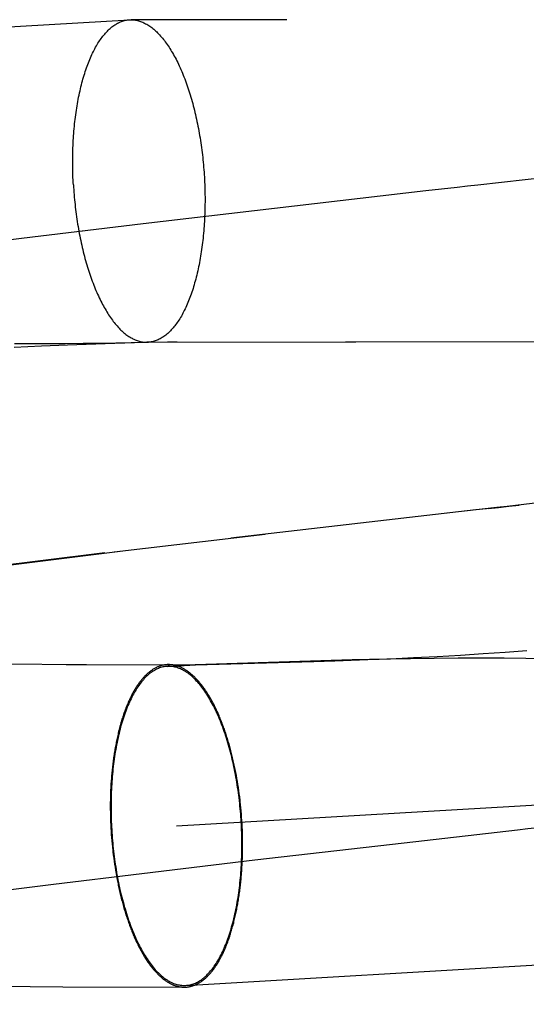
# Model space of a CAD drawing. Header units: inches. Extents: x 0 to 204, y 0 to 132.
# Tile 78 of 112: x 116.059 to 116.1202, y 48.9693 to 49.0882. Entities that reach past the tile are written whole.
import ezdxf

# ---------------------------------------------------------------- set-up
doc = ezdxf.new("R2010")
doc.units = ezdxf.units.IN
doc.header["$LTSCALE"] = 11.243375
doc.header["$MEASUREMENT"] = 0
doc.linetypes.add('HIDDEN', pattern=[0.2, 0.1, -0.1])
doc.layers.add('DEFAULT_2', color=8, linetype='HIDDEN')

msp = doc.modelspace()

# ---------------------------------------------------------------- linework, layer by layer
at = {"layer": 'DEFAULT_2', "color": 8, "linetype": 'HIDDEN'}
for p, q in [((116.11, 50.77775), (116.11, 47.30859)), ((115.58339, 49.05965), (116.07227, 49.08818)), ((116.07227, 49.08818), (116.07246, 49.08819)), ((116.07587, 49.08818), (116.07246, 49.08819)), ((116.09127, 49.08819), (116.07587, 49.08818)), ((116.10809, 49.06751), (116.07393, 49.06356)), ((116.07393, 49.06356), (116.05924, 49.06179)), ((116.05924, 49.06179), (116.04972, 49.0606)), ((116.0584, 49.0491), (116.06008, 49.04909)), ((116.06008, 49.04909), (116.06244, 49.04909)), ((116.06478, 49.0489), (116.06163, 49.04877)), ((116.06244, 49.04909), (116.06449, 49.0491)), ((116.06449, 49.0491), (116.0667, 49.04912)), ((116.06935, 49.04907), (116.06478, 49.0489)), ((116.0667, 49.04912), (116.0688, 49.04915)), ((116.0688, 49.04915), (116.07428, 49.04925)), ((116.07409, 49.04923), (116.06935, 49.04907)), ((116.07437, 49.04924), (116.07409, 49.04923)), ((116.07428, 49.04925), (116.07444, 49.04925)), ((116.07435, 49.04924), (116.16553, 49.04944)), ((116.07435, 49.04924), (116.07454, 49.04925)), ((116.07447, 49.04925), (116.07439, 49.04924)), ((116.07444, 49.04925), (116.07448, 49.04925)), ((116.07452, 49.04925), (116.07448, 49.04925)), ((116.0745, 49.04925), (116.07452, 49.04925)), ((116.07454, 49.04925), (116.07453, 49.04925)), ((116.07454, 49.04925), (116.07459, 49.04925)), ((116.07802, 49.04925), (116.07687, 49.04925)), ((116.09961, 49.04927), (116.09838, 49.04927)), ((116.06163, 49.04877), (116.05836, 49.04861)), ((116.07044, 49.02394), (116.08867, 49.02608)), ((116.06084, 49.02275), (116.07147, 49.02405)), ((116.05197, 49.02163), (116.06084, 49.02275)), ((116.06152, 49.02286), (116.052, 49.02167)), ((116.06931, 49.02381), (116.06152, 49.02286)), ((116.07795, 48.99085), (116.61583, 49.02224)), ((116.09919, 49.01089), (116.08027, 49.01031)), ((116.09707, 49.01078), (116.10105, 49.01093)), ((116.10336, 49.01099), (116.09919, 49.01089)), ((116.10105, 49.01093), (116.1038, 49.01104)), ((116.10621, 49.01104), (116.10336, 49.01099)), ((116.1038, 49.01104), (116.1066, 49.01117)), ((116.1091, 49.01108), (116.10621, 49.01104)), ((116.1066, 49.01117), (116.10944, 49.01132)), ((116.11198, 49.0111), (116.1091, 49.01108)), ((116.10944, 49.01132), (116.11225, 49.01148)), ((116.11479, 49.01111), (116.11198, 49.0111)), ((116.11225, 49.01148), (116.115, 49.01165)), ((116.11752, 49.0111), (116.11479, 49.01111)), ((116.115, 49.01165), (116.11768, 49.01184)), ((116.12015, 49.01107), (116.11752, 49.0111)), ((116.11768, 49.01184), (116.12028, 49.01203)), ((116.12268, 49.01103), (116.12015, 49.01107)), ((116.05489, 49.01041), (116.0671, 49.01035)), ((116.06461, 49.01035), (116.08027, 49.01031)), ((116.07683, 49.01011), (116.08027, 49.01031)), ((116.08027, 49.01031), (116.08023, 49.01031)), ((116.08027, 49.01031), (116.09454, 49.0107)), ((116.09454, 49.0107), (116.09707, 49.01078)), ((116.07908, 48.97159), (116.61695, 49.00298)), ((116.08512, 48.9973), (116.08505, 48.99766)), ((116.08519, 48.99694), (116.08512, 48.9973)), ((116.08526, 48.99658), (116.08519, 48.99694)), ((116.07002, 48.9955), (116.07, 48.99513)), ((116.07004, 48.99587), (116.07002, 48.9955)), ((116.07007, 48.99624), (116.07004, 48.99587)), ((116.08532, 48.99621), (116.08526, 48.99658)), ((116.08538, 48.99584), (116.08532, 48.99621)), ((116.08543, 48.99547), (116.08538, 48.99584)), ((116.08549, 48.9951), (116.08543, 48.99547)), ((116.06998, 48.99438), (116.06997, 48.994)), ((116.06999, 48.99476), (116.06998, 48.99438)), ((116.07, 48.99513), (116.06999, 48.99476)), ((116.08554, 48.99472), (116.08549, 48.9951)), ((116.08559, 48.99435), (116.08554, 48.99472)), ((116.06997, 48.994), (116.06996, 48.99363)), ((116.06996, 48.99363), (116.06996, 48.99325)), ((116.06996, 48.99325), (116.06996, 48.99287)), ((116.08569, 48.99341), (116.08565, 48.99378)), ((116.08573, 48.99303), (116.08569, 48.99341)), ((116.08576, 48.99265), (116.08573, 48.99303)), ((116.06996, 48.99287), (116.06997, 48.99249)), ((116.06997, 48.99249), (116.06997, 48.99211)), ((116.06997, 48.99211), (116.06998, 48.99172)), ((116.0858, 48.99226), (116.08576, 48.99265)), ((116.08582, 48.99188), (116.0858, 48.99226)), ((116.08585, 48.9915), (116.08582, 48.99188)), ((116.06998, 48.99172), (116.07, 48.99134)), ((116.07, 48.99134), (116.07001, 48.99096)), ((116.07001, 48.99096), (116.07003, 48.99058)), ((116.08587, 48.99112), (116.08585, 48.9915)), ((116.08589, 48.99074), (116.08587, 48.99112)), ((116.08591, 48.99035), (116.08589, 48.99074)), ((116.07003, 48.99058), (116.07005, 48.9902)), ((116.07005, 48.9902), (116.07008, 48.98981)), ((116.07008, 48.98981), (116.07011, 48.98943)), ((116.08592, 48.98997), (116.08591, 48.99035)), ((116.08593, 48.98959), (116.08592, 48.98997)), ((116.08594, 48.98921), (116.08593, 48.98959)), ((116.07011, 48.98943), (116.07014, 48.98905)), ((116.07014, 48.98905), (116.07017, 48.98867)), ((116.07017, 48.98867), (116.07021, 48.98829)), ((116.07021, 48.98829), (116.07025, 48.98791)), ((116.08594, 48.98883), (116.08594, 48.98921)), ((116.08594, 48.98845), (116.08594, 48.98883)), ((116.08594, 48.98807), (116.08594, 48.98845)), ((116.08741, 48.98674), (116.10547, 48.98882)), ((116.07032, 48.98735), (116.07037, 48.98697)), ((116.08591, 48.98694), (116.08593, 48.98732)), ((116.08593, 48.98769), (116.08594, 48.98807)), ((116.08593, 48.98732), (116.08593, 48.98769)), ((116.07037, 48.98697), (116.07042, 48.9866)), ((116.07042, 48.9866), (116.07047, 48.98623)), ((116.07047, 48.98623), (116.07053, 48.98586)), ((116.07375, 48.98512), (116.08741, 48.98674)), ((116.08586, 48.98582), (116.08588, 48.98619)), ((116.08588, 48.98619), (116.0859, 48.98657)), ((116.0859, 48.98657), (116.08591, 48.98694)), ((116.06311, 48.98382), (116.07375, 48.98512)), ((116.07053, 48.98586), (116.07059, 48.98549)), ((116.07059, 48.98549), (116.07065, 48.98512)), ((116.07065, 48.98512), (116.07071, 48.98476)), ((116.07071, 48.98476), (116.07078, 48.98439)), ((116.08584, 48.98546), (116.08586, 48.98582)), ((116.05424, 48.98269), (116.06311, 48.98382)), ((116.07078, 48.98439), (116.07085, 48.98403)), ((116.05467, 48.9715), (116.06421, 48.97143)), ((116.06421, 48.97143), (116.0789, 48.97138))]:
    msp.add_line(p, q, dxfattribs=at)
for points in [[(116.0655, 49.06825), (116.06548, 49.06855), (116.06547, 49.06885), (116.06545, 49.06915), (116.06544, 49.06945), (116.06543, 49.06975), (116.06543, 49.07005), (116.06542, 49.07035), (116.06542, 49.07065), (116.06542, 49.07095), (116.06542, 49.07125), (116.06542, 49.07154), (116.06542, 49.07184), (116.06543, 49.07213), (116.06544, 49.07243), (116.06545, 49.07272), (116.06546, 49.07302), (116.06547, 49.07331), (116.06549, 49.0736), (116.06551, 49.07389), (116.06553, 49.07418), (116.06555, 49.07446), (116.06557, 49.07475), (116.0656, 49.07503), (116.06562, 49.07532), (116.06565, 49.0756), (116.06568, 49.07588), (116.06571, 49.07616), (116.06575, 49.07643), (116.06578, 49.07671), (116.06582, 49.07698), (116.06586, 49.07725), (116.0659, 49.07752), (116.06594, 49.07779), (116.06599, 49.07805), (116.06604, 49.07831), (116.06608, 49.07857), (116.06613, 49.07883), (116.06619, 49.07908), (116.06624, 49.07934), (116.0663, 49.07959), (116.06635, 49.07983), (116.06641, 49.08008), (116.06647, 49.08032), (116.06653, 49.08056), (116.0666, 49.0808), (116.06666, 49.08103), (116.06673, 49.08126), (116.0668, 49.08149), (116.06687, 49.08171), (116.06694, 49.08194), (116.06701, 49.08215), (116.06709, 49.08237), (116.06716, 49.08258), (116.06724, 49.08279), (116.06732, 49.083), (116.0674, 49.0832), (116.06748, 49.0834), (116.06756, 49.08359), (116.06765, 49.08378), (116.06773, 49.08397), (116.06782, 49.08416), (116.06791, 49.08434), (116.068, 49.08452), (116.06809, 49.08469), (116.06818, 49.08486), (116.06828, 49.08502), (116.06837, 49.08519), (116.06847, 49.08534), (116.06857, 49.0855), (116.06866, 49.08565), (116.06876, 49.08579), (116.06886, 49.08594), (116.06897, 49.08607), (116.06907, 49.08621), (116.06917, 49.08634), (116.06928, 49.08646), (116.06938, 49.08658), (116.06949, 49.0867), (116.0696, 49.08681), (116.06971, 49.08692), (116.06982, 49.08703), (116.06993, 49.08713), (116.07004, 49.08722), (116.07015, 49.08731), (116.07026, 49.0874), (116.07038, 49.08748), (116.07049, 49.08756), (116.07061, 49.08763), (116.07072, 49.0877), (116.07084, 49.08777), (116.07095, 49.08783), (116.07107, 49.08788), (116.07119, 49.08793), (116.07131, 49.08798), (116.07143, 49.08802), (116.07155, 49.08806), (116.07167, 49.08809), (116.07179, 49.08812), (116.07191, 49.08814), (116.07203, 49.08816), (116.07215, 49.08817), (116.07227, 49.08818)], [(116.07246, 49.08819), (116.07251, 49.08819), (116.07264, 49.08818), (116.07276, 49.08817), (116.07288, 49.08816), (116.07301, 49.08814), (116.07313, 49.08812), (116.07325, 49.08809), (116.07337, 49.08806), (116.0735, 49.08802), (116.07362, 49.08798), (116.07374, 49.08794), (116.07387, 49.08789), (116.07399, 49.08783), (116.07411, 49.08777), (116.07423, 49.08771), (116.07436, 49.08764), (116.07448, 49.08757), (116.0746, 49.08749), (116.07472, 49.08741), (116.07484, 49.08732), (116.07496, 49.08723), (116.07508, 49.08713), (116.0752, 49.08703), (116.07532, 49.08693), (116.07544, 49.08682), (116.07556, 49.08671), (116.07568, 49.08659), (116.0758, 49.08647), (116.07592, 49.08635), (116.07603, 49.08622), (116.07615, 49.08608), (116.07626, 49.08595), (116.07638, 49.08581), (116.07649, 49.08566), (116.0766, 49.08551), (116.07672, 49.08536), (116.07683, 49.0852), (116.07694, 49.08504), (116.07705, 49.08487), (116.07716, 49.0847), (116.07727, 49.08453), (116.07737, 49.08435), (116.07748, 49.08417), (116.07759, 49.08399), (116.07769, 49.0838), (116.07779, 49.08361), (116.0779, 49.08341), (116.078, 49.08321), (116.0781, 49.08301), (116.0782, 49.08281), (116.07829, 49.0826), (116.07839, 49.08239), (116.07849, 49.08217), (116.07858, 49.08195), (116.07867, 49.08173), (116.07877, 49.08151), (116.07886, 49.08128), (116.07895, 49.08105), (116.07903, 49.08082), (116.07912, 49.08058), (116.07921, 49.08034), (116.07929, 49.0801), (116.07937, 49.07985), (116.07945, 49.07961), (116.07953, 49.07936), (116.07961, 49.0791), (116.07969, 49.07885), (116.07976, 49.07859), (116.07984, 49.07833), (116.07991, 49.07807), (116.07998, 49.07781), (116.08005, 49.07754), (116.08012, 49.07727), (116.08018, 49.077), (116.08025, 49.07673), (116.08031, 49.07645), (116.08037, 49.07618), (116.08043, 49.0759), (116.08049, 49.07562), (116.08054, 49.07534), (116.0806, 49.07506), (116.08065, 49.07477), (116.0807, 49.07449), (116.08075, 49.0742), (116.0808, 49.07391), (116.08085, 49.07362), (116.08089, 49.07333), (116.08093, 49.07304), (116.08097, 49.07275), (116.08101, 49.07245), (116.08105, 49.07216), (116.08108, 49.07186), (116.08112, 49.07157), (116.08115, 49.07127), (116.08118, 49.07097), (116.0812, 49.07067), (116.08123, 49.07037), (116.08125, 49.07008), (116.08128, 49.06978), (116.0813, 49.06948), (116.08132, 49.06918)], [(116.14666, 49.0719), (116.12441, 49.06936), (116.12316, 49.06921), (116.11437, 49.06822)], [(116.08132, 49.06918), (116.08133, 49.06888), (116.08135, 49.06858), (116.08136, 49.06828), (116.08137, 49.06798), (116.08138, 49.06768), (116.08139, 49.06738), (116.08139, 49.06708), (116.0814, 49.06678), (116.0814, 49.06648), (116.0814, 49.06619), (116.08139, 49.06589), (116.08139, 49.06559), (116.08138, 49.0653), (116.08138, 49.065), (116.08137, 49.06471), (116.08135, 49.06442), (116.08134, 49.06412), (116.08132, 49.06383), (116.08131, 49.06354), (116.08129, 49.06325), (116.08127, 49.06297), (116.08124, 49.06268), (116.08122, 49.0624), (116.08119, 49.06211), (116.08116, 49.06183), (116.08113, 49.06155), (116.0811, 49.06128), (116.08107, 49.061), (116.08103, 49.06072), (116.08099, 49.06045), (116.08095, 49.06018), (116.08091, 49.05991), (116.08087, 49.05965), (116.08082, 49.05938), (116.08078, 49.05912), (116.08073, 49.05886), (116.08068, 49.0586), (116.08063, 49.05835), (116.08057, 49.0581), (116.08052, 49.05785), (116.08046, 49.0576), (116.0804, 49.05735), (116.08034, 49.05711), (116.08028, 49.05687), (116.08022, 49.05663), (116.08015, 49.0564), (116.08009, 49.05617), (116.08002, 49.05594), (116.07995, 49.05572), (116.07988, 49.0555), (116.0798, 49.05528), (116.07973, 49.05506), (116.07965, 49.05485), (116.07957, 49.05464), (116.0795, 49.05444), (116.07942, 49.05423), (116.07933, 49.05403), (116.07925, 49.05384), (116.07917, 49.05365), (116.07908, 49.05346), (116.07899, 49.05327), (116.0789, 49.05309), (116.07881, 49.05292), (116.07872, 49.05274), (116.07863, 49.05257), (116.07854, 49.05241), (116.07844, 49.05225), (116.07835, 49.05209), (116.07825, 49.05193), (116.07815, 49.05178), (116.07805, 49.05164), (116.07795, 49.0515), (116.07785, 49.05136), (116.07774, 49.05122), (116.07764, 49.05109), (116.07754, 49.05097), (116.07743, 49.05085), (116.07732, 49.05073), (116.07722, 49.05062), (116.07711, 49.05051), (116.077, 49.0504), (116.07689, 49.05031), (116.07678, 49.05021), (116.07666, 49.05012), (116.07655, 49.05003), (116.07644, 49.04995), (116.07632, 49.04987), (116.07621, 49.0498), (116.07609, 49.04973), (116.07598, 49.04967), (116.07586, 49.04961), (116.07574, 49.04955), (116.07562, 49.0495), (116.07551, 49.04945), (116.07539, 49.04941), (116.07527, 49.04937), (116.07515, 49.04934), (116.07503, 49.04931), (116.07491, 49.04929), (116.07479, 49.04927), (116.07466, 49.04926), (116.07454, 49.04925)], [(116.0655, 49.06825), (116.06552, 49.06795), (116.06554, 49.06766), (116.06556, 49.06736), (116.06558, 49.06706), (116.06561, 49.06676), (116.06564, 49.06646), (116.06567, 49.06616), (116.0657, 49.06587), (116.06573, 49.06557), (116.06577, 49.06527), (116.0658, 49.06498), (116.06584, 49.06469), (116.06588, 49.06439), (116.06592, 49.0641), (116.06597, 49.06381), (116.06601, 49.06352), (116.06606, 49.06323), (116.06611, 49.06294), (116.06616, 49.06266), (116.06621, 49.06237), (116.06627, 49.06209), (116.06633, 49.06181), (116.06638, 49.06153), (116.06644, 49.06125), (116.0665, 49.06098), (116.06657, 49.0607), (116.06663, 49.06043), (116.0667, 49.06016), (116.06676, 49.05989), (116.06683, 49.05963), (116.0669, 49.05936), (116.06698, 49.0591), (116.06705, 49.05884), (116.06713, 49.05858), (116.0672, 49.05833), (116.06728, 49.05808), (116.06736, 49.05783), (116.06744, 49.05758), (116.06752, 49.05733), (116.06761, 49.05709), (116.06769, 49.05685), (116.06778, 49.05662), (116.06787, 49.05638), (116.06796, 49.05615), (116.06805, 49.05592), (116.06814, 49.0557), (116.06823, 49.05548), (116.06833, 49.05526), (116.06842, 49.05504), (116.06852, 49.05483), (116.06862, 49.05462), (116.06872, 49.05442), (116.06882, 49.05422), (116.06892, 49.05402), (116.06902, 49.05382), (116.06912, 49.05363), (116.06923, 49.05344), (116.06933, 49.05326), (116.06944, 49.05308), (116.06955, 49.0529), (116.06966, 49.05273), (116.06976, 49.05256), (116.06987, 49.05239), (116.06999, 49.05223), (116.0701, 49.05208), (116.07021, 49.05192), (116.07032, 49.05177), (116.07044, 49.05163), (116.07055, 49.05148), (116.07067, 49.05135), (116.07078, 49.05121), (116.0709, 49.05108), (116.07102, 49.05096), (116.07113, 49.05084), (116.07125, 49.05072), (116.07137, 49.05061), (116.07149, 49.0505), (116.07161, 49.0504), (116.07173, 49.0503), (116.07185, 49.0502), (116.07197, 49.05011), (116.07209, 49.05003), (116.07221, 49.04994), (116.07234, 49.04987), (116.07246, 49.04979), (116.07258, 49.04972), (116.0727, 49.04966), (116.07282, 49.0496), (116.07295, 49.04955), (116.07307, 49.0495), (116.07319, 49.04945), (116.07332, 49.04941), (116.07344, 49.04937), (116.07356, 49.04934), (116.07369, 49.04931), (116.07381, 49.04929), (116.07393, 49.04927), (116.07405, 49.04926), (116.07418, 49.04925), (116.0743, 49.04924), (116.07435, 49.04924)], [(116.11437, 49.06822), (116.11311, 49.06808), (116.11185, 49.06793), (116.10809, 49.06751)], [(116.12564, 49.03031), (116.1179, 49.02943), (116.11665, 49.02928), (116.11062, 49.0286)], [(116.11539, 49.02914), (116.11413, 49.029), (116.0845, 49.0256)], [(116.11561, 49.02917), (116.11686, 49.02931), (116.11812, 49.02945), (116.11937, 49.02959)], [(116.07683, 49.01011), (116.0767, 49.0101), (116.07656, 49.01008), (116.07643, 49.01006), (116.0763, 49.01004), (116.07617, 49.01), (116.07604, 49.00997), (116.07591, 49.00992), (116.07578, 49.00987), (116.07566, 49.00982), (116.07553, 49.00976), (116.0754, 49.00969), (116.07528, 49.00962), (116.07515, 49.00955), (116.07503, 49.00947), (116.0749, 49.00938), (116.07478, 49.00929), (116.07466, 49.00919), (116.07454, 49.00909), (116.07442, 49.00898), (116.0743, 49.00887), (116.07418, 49.00875), (116.07406, 49.00863), (116.07395, 49.0085), (116.07383, 49.00837), (116.07372, 49.00823), (116.07361, 49.00809), (116.0735, 49.00794), (116.07339, 49.00779), (116.07328, 49.00763), (116.07317, 49.00747), (116.07307, 49.0073), (116.07296, 49.00713), (116.07286, 49.00695), (116.07276, 49.00677), (116.07266, 49.00659), (116.07256, 49.0064), (116.07246, 49.0062), (116.07237, 49.006), (116.07227, 49.0058), (116.07218, 49.00559), (116.07209, 49.00538), (116.072, 49.00517), (116.07191, 49.00495), (116.07183, 49.00472), (116.07175, 49.00449), (116.07166, 49.00426), (116.07158, 49.00403), (116.07151, 49.00379), (116.07143, 49.00355), (116.07135, 49.0033), (116.07128, 49.00305), (116.07121, 49.0028), (116.07114, 49.00254), (116.07108, 49.00228), (116.07101, 49.00201), (116.07095, 49.00175), (116.07089, 49.00148), (116.07083, 49.0012), (116.07077, 49.00093), (116.07072, 49.00065), (116.07066, 49.00037), (116.07061, 49.00008), (116.07056, 48.9998), (116.07052, 48.99951), (116.07047, 48.99922), (116.07043, 48.99892), (116.07039, 48.99862), (116.07035, 48.99833), (116.07032, 48.99802), (116.07028, 48.99772), (116.07025, 48.99742), (116.07022, 48.99711), (116.0702, 48.9968), (116.07017, 48.99649), (116.07015, 48.99618), (116.07013, 48.99587), (116.07011, 48.99555), (116.07009, 48.99523), (116.07008, 48.99492), (116.07007, 48.9946), (116.07006, 48.99428), (116.07005, 48.99396), (116.07005, 48.99364), (116.07005, 48.99331), (116.07005, 48.99299), (116.07005, 48.99267), (116.07005, 48.99234), (116.07006, 48.99202), (116.07007, 48.99169), (116.07008, 48.99137), (116.07009, 48.99104), (116.07011, 48.99072), (116.07013, 48.99039)], [(116.07701, 49.01032), (116.07697, 49.01032), (116.07689, 49.01032), (116.07682, 49.01032), (116.07674, 49.01031), (116.07666, 49.0103), (116.07658, 49.01029), (116.07651, 49.01028), (116.07643, 49.01027), (116.07635, 49.01025), (116.07628, 49.01024), (116.0762, 49.01022), (116.07612, 49.0102), (116.07605, 49.01018), (116.07597, 49.01015), (116.07589, 49.01013), (116.07582, 49.0101), (116.07574, 49.01007), (116.07567, 49.01004), (116.07559, 49.01), (116.07552, 49.00997), (116.07544, 49.00993), (116.07537, 49.00989), (116.07529, 49.00985), (116.07522, 49.00981), (116.07515, 49.00976), (116.07507, 49.00972), (116.075, 49.00967), (116.07493, 49.00962), (116.07486, 49.00957), (116.07478, 49.00951), (116.07471, 49.00946), (116.07464, 49.0094), (116.07457, 49.00934), (116.0745, 49.00928), (116.07443, 49.00922), (116.07436, 49.00916), (116.07429, 49.00909), (116.07422, 49.00902), (116.07415, 49.00895), (116.07408, 49.00888), (116.07401, 49.00881), (116.07394, 49.00873), (116.07388, 49.00866), (116.07381, 49.00858), (116.07374, 49.0085), (116.07367, 49.00842), (116.07361, 49.00833), (116.07354, 49.00825), (116.07348, 49.00816), (116.07341, 49.00807), (116.07335, 49.00798), (116.07328, 49.00789), (116.07322, 49.0078), (116.07316, 49.0077), (116.0731, 49.00761), (116.07303, 49.00751), (116.07297, 49.00741), (116.07291, 49.00731), (116.07285, 49.00721), (116.07279, 49.0071), (116.07273, 49.00699), (116.07267, 49.00689), (116.07261, 49.00678), (116.07255, 49.00667), (116.0725, 49.00656), (116.07244, 49.00644), (116.07238, 49.00633), (116.07233, 49.00621), (116.07227, 49.00609), (116.07222, 49.00597), (116.07216, 49.00585), (116.07211, 49.00573), (116.07206, 49.0056), (116.072, 49.00548), (116.07195, 49.00535), (116.0719, 49.00522), (116.07185, 49.00509), (116.0718, 49.00496), (116.07175, 49.00483), (116.0717, 49.0047), (116.07165, 49.00456), (116.0716, 49.00442), (116.07156, 49.00429), (116.07151, 49.00415), (116.07146, 49.00401), (116.07142, 49.00387), (116.07137, 49.00372), (116.07133, 49.00358), (116.07129, 49.00343), (116.07124, 49.00329), (116.0712, 49.00314), (116.07116, 49.00299), (116.07112, 49.00284), (116.07108, 49.00269), (116.07104, 49.00254), (116.071, 49.00238), (116.07096, 49.00223), (116.07092, 49.00207), (116.07089, 49.00192), (116.07085, 49.00176), (116.07081, 49.0016), (116.07078, 49.00144), (116.07074, 49.00128), (116.07071, 49.00112), (116.07068, 49.00095), (116.07065, 49.00079), (116.07061, 49.00063), (116.07058, 49.00046), (116.07055, 49.00029), (116.07052, 49.00013), (116.0705, 48.99996), (116.07047, 48.99979), (116.07044, 48.99962), (116.07041, 48.99945), (116.07039, 48.99927), (116.07036, 48.9991), (116.07034, 48.99893), (116.07032, 48.99875), (116.07029, 48.99858), (116.07027, 48.9984), (116.07025, 48.99823), (116.07023, 48.99805), (116.07021, 48.99787), (116.07019, 48.99769), (116.07017, 48.99751), (116.07016, 48.99733), (116.07014, 48.99715), (116.07012, 48.99697), (116.07011, 48.99679), (116.07009, 48.99661), (116.07007, 48.99624)], [(116.08578, 48.99131), (116.08576, 48.99163), (116.08573, 48.99196), (116.08571, 48.99228), (116.08568, 48.9926), (116.08565, 48.99293), (116.08562, 48.99325), (116.08559, 48.99357), (116.08555, 48.9939), (116.08552, 48.99422), (116.08548, 48.99454), (116.08543, 48.99486), (116.08539, 48.99517), (116.08534, 48.99549), (116.0853, 48.9958), (116.08525, 48.99612), (116.08519, 48.99643), (116.08514, 48.99674), (116.08508, 48.99705), (116.08502, 48.99736), (116.08496, 48.99766), (116.0849, 48.99797), (116.08484, 48.99827), (116.08477, 48.99857), (116.0847, 48.99886), (116.08463, 48.99916), (116.08456, 48.99945), (116.08448, 48.99974), (116.08441, 49.00003), (116.08433, 49.00031), (116.08425, 49.0006), (116.08417, 49.00087), (116.08408, 49.00115), (116.084, 49.00143), (116.08391, 49.0017), (116.08382, 49.00196), (116.08373, 49.00223), (116.08364, 49.00249), (116.08355, 49.00275), (116.08345, 49.003), (116.08336, 49.00325), (116.08326, 49.0035), (116.08316, 49.00374), (116.08306, 49.00398), (116.08295, 49.00422), (116.08285, 49.00445), (116.08274, 49.00468), (116.08264, 49.0049), (116.08253, 49.00512), (116.08242, 49.00534), (116.08231, 49.00555), (116.0822, 49.00576), (116.08208, 49.00596), (116.08197, 49.00616), (116.08185, 49.00636), (116.08174, 49.00655), (116.08162, 49.00674), (116.0815, 49.00692), (116.08138, 49.0071), (116.08126, 49.00727), (116.08114, 49.00744), (116.08101, 49.0076), (116.08089, 49.00776), (116.08077, 49.00791), (116.08064, 49.00806), (116.08052, 49.0082), (116.08039, 49.00834), (116.08026, 49.00848), (116.08013, 49.00861), (116.08, 49.00873), (116.07988, 49.00885), (116.07975, 49.00896), (116.07962, 49.00907), (116.07948, 49.00917), (116.07935, 49.00927), (116.07922, 49.00936), (116.07909, 49.00945), (116.07896, 49.00953), (116.07882, 49.00961), (116.07869, 49.00968), (116.07856, 49.00975), (116.07843, 49.00981), (116.07829, 49.00986), (116.07816, 49.00991), (116.07803, 49.00996), (116.07789, 49.01), (116.07776, 49.01003), (116.07762, 49.01006), (116.07749, 49.01008), (116.07736, 49.0101), (116.07723, 49.01011), (116.07709, 49.01012), (116.07696, 49.01012), (116.07683, 49.01011)], [(116.08505, 48.99766), (116.08502, 48.99784), (116.08498, 48.99802), (116.08494, 48.9982), (116.0849, 48.99837), (116.08486, 48.99855), (116.08482, 48.99872), (116.08478, 48.9989), (116.08474, 48.99907), (116.0847, 48.99925), (116.08466, 48.99942), (116.08462, 48.99959), (116.08457, 48.99976), (116.08453, 48.99993), (116.08448, 49.0001), (116.08444, 49.00027), (116.08439, 49.00043), (116.08434, 49.0006), (116.0843, 49.00076), (116.08425, 49.00093), (116.0842, 49.00109), (116.08415, 49.00125), (116.0841, 49.00141), (116.08405, 49.00157), (116.084, 49.00173), (116.08395, 49.00189), (116.0839, 49.00205), (116.08384, 49.0022), (116.08379, 49.00236), (116.08374, 49.00251), (116.08368, 49.00266), (116.08363, 49.00282), (116.08357, 49.00297), (116.08352, 49.00311), (116.08346, 49.00326), (116.0834, 49.00341), (116.08334, 49.00355), (116.08329, 49.0037), (116.08323, 49.00384), (116.08317, 49.00398), (116.08311, 49.00412), (116.08305, 49.00426), (116.08299, 49.0044), (116.08293, 49.00454), (116.08287, 49.00467), (116.0828, 49.00481), (116.08274, 49.00494), (116.08268, 49.00507), (116.08261, 49.0052), (116.08255, 49.00533), (116.08249, 49.00546), (116.08242, 49.00558), (116.08236, 49.00571), (116.08229, 49.00583), (116.08222, 49.00595), (116.08216, 49.00607), (116.08209, 49.00619), (116.08202, 49.00631), (116.08196, 49.00642), (116.08189, 49.00654), (116.08182, 49.00665), (116.08175, 49.00676), (116.08168, 49.00687), (116.08161, 49.00698), (116.08154, 49.00708), (116.08147, 49.00719), (116.0814, 49.00729), (116.08133, 49.00739), (116.08126, 49.00749), (116.08119, 49.00759), (116.08112, 49.00769), (116.08104, 49.00778), (116.08097, 49.00788), (116.0809, 49.00797), (116.08082, 49.00806), (116.08075, 49.00815), (116.08068, 49.00823), (116.0806, 49.00832), (116.08053, 49.0084), (116.08046, 49.00848), (116.08038, 49.00857), (116.08031, 49.00864), (116.08023, 49.00872), (116.08016, 49.0088), (116.08008, 49.00887), (116.08, 49.00894), (116.07993, 49.00901), (116.07985, 49.00908), (116.07978, 49.00914), (116.0797, 49.00921), (116.07962, 49.00927), (116.07955, 49.00933), (116.07947, 49.00939), (116.07939, 49.00945), (116.07932, 49.00951), (116.07924, 49.00956), (116.07916, 49.00961), (116.07908, 49.00966), (116.079, 49.00971), (116.07893, 49.00976), (116.07885, 49.0098), (116.07877, 49.00984), (116.07869, 49.00989), (116.07861, 49.00992), (116.07854, 49.00996), (116.07846, 49.01), (116.07838, 49.01003), (116.0783, 49.01006), (116.07822, 49.01009), (116.07815, 49.01012), (116.07807, 49.01015), (116.07799, 49.01017), (116.07791, 49.01019), (116.07783, 49.01022), (116.07775, 49.01023), (116.07767, 49.01025), (116.0776, 49.01027), (116.07752, 49.01028), (116.07744, 49.01029), (116.07736, 49.0103), (116.07728, 49.01031), (116.0772, 49.01031), (116.07713, 49.01032), (116.07705, 49.01032), (116.07701, 49.01032)], [(116.08565, 48.99378), (116.08563, 48.99397), (116.08559, 48.99435)], [(116.07908, 48.97159), (116.07921, 48.9716), (116.07934, 48.97161), (116.07947, 48.97163), (116.0796, 48.97166), (116.07973, 48.97169), (116.07986, 48.97173), (116.07999, 48.97177), (116.08012, 48.97182), (116.08025, 48.97188), (116.08038, 48.97194), (116.0805, 48.972), (116.08063, 48.97207), (116.08075, 48.97215), (116.08088, 48.97223), (116.081, 48.97232), (116.08112, 48.97241), (116.08125, 48.9725), (116.08137, 48.97261), (116.08149, 48.97271), (116.08161, 48.97283), (116.08172, 48.97294), (116.08184, 48.97307), (116.08196, 48.97319), (116.08207, 48.97333), (116.08218, 48.97347), (116.0823, 48.97361), (116.08241, 48.97376), (116.08252, 48.97391), (116.08263, 48.97407), (116.08273, 48.97423), (116.08284, 48.9744), (116.08294, 48.97457), (116.08305, 48.97474), (116.08315, 48.97492), (116.08325, 48.97511), (116.08334, 48.9753), (116.08344, 48.97549), (116.08354, 48.97569), (116.08363, 48.9759), (116.08372, 48.9761), (116.08381, 48.97631), (116.0839, 48.97653), (116.08399, 48.97675), (116.08407, 48.97697), (116.08416, 48.9772), (116.08424, 48.97743), (116.08432, 48.97767), (116.0844, 48.97791), (116.08447, 48.97815), (116.08455, 48.9784), (116.08462, 48.97865), (116.08469, 48.9789), (116.08476, 48.97916), (116.08483, 48.97942), (116.08489, 48.97968), (116.08496, 48.97995), (116.08502, 48.98022), (116.08508, 48.98049), (116.08513, 48.98077), (116.08519, 48.98105), (116.08524, 48.98133), (116.08529, 48.98161), (116.08534, 48.9819), (116.08539, 48.98219), (116.08543, 48.98248), (116.08547, 48.98278), (116.08551, 48.98307), (116.08555, 48.98337), (116.08559, 48.98367), (116.08562, 48.98398), (116.08565, 48.98428), (116.08568, 48.98459), (116.08571, 48.9849), (116.08573, 48.98521), (116.08575, 48.98552), (116.08578, 48.98583), (116.08579, 48.98615), (116.08581, 48.98646), (116.08582, 48.98678), (116.08583, 48.9871), (116.08584, 48.98742), (116.08585, 48.98774), (116.08585, 48.98806), (116.08586, 48.98838), (116.08586, 48.98871), (116.08586, 48.98903), (116.08585, 48.98935), (116.08584, 48.98968), (116.08584, 48.99), (116.08582, 48.99033), (116.08581, 48.99065), (116.0858, 48.99098), (116.08578, 48.99131)], [(116.10547, 48.98882), (116.11914, 48.99038), (116.12039, 48.99052), (116.12165, 48.99066)], [(116.07013, 48.99039), (116.07015, 48.99007), (116.07017, 48.98974), (116.07019, 48.98942), (116.07022, 48.98909), (116.07025, 48.98877), (116.07028, 48.98845), (116.07031, 48.98812), (116.07035, 48.9878), (116.07039, 48.98748), (116.07043, 48.98716), (116.07047, 48.98684), (116.07051, 48.98652), (116.07056, 48.98621), (116.07061, 48.98589), (116.07066, 48.98558), (116.07071, 48.98527), (116.07076, 48.98496), (116.07082, 48.98465), (116.07088, 48.98434), (116.07094, 48.98403), (116.071, 48.98373), (116.07107, 48.98343), (116.07113, 48.98313), (116.0712, 48.98283), (116.07127, 48.98254), (116.07135, 48.98225), (116.07142, 48.98196), (116.0715, 48.98167), (116.07158, 48.98138), (116.07165, 48.9811), (116.07174, 48.98082), (116.07182, 48.98055), (116.07191, 48.98027), (116.07199, 48.98), (116.07208, 48.97973), (116.07217, 48.97947), (116.07226, 48.97921), (116.07236, 48.97895), (116.07245, 48.9787), (116.07255, 48.97845), (116.07265, 48.9782), (116.07275, 48.97796), (116.07285, 48.97772), (116.07295, 48.97748), (116.07305, 48.97725), (116.07316, 48.97702), (116.07327, 48.97679), (116.07337, 48.97657), (116.07348, 48.97636), (116.0736, 48.97614), (116.07371, 48.97594), (116.07382, 48.97573), (116.07393, 48.97553), (116.07405, 48.97534), (116.07417, 48.97515), (116.07428, 48.97496), (116.0744, 48.97478), (116.07452, 48.9746), (116.07464, 48.97443), (116.07477, 48.97426), (116.07489, 48.9741), (116.07501, 48.97394), (116.07514, 48.97378), (116.07526, 48.97364), (116.07539, 48.97349), (116.07551, 48.97335), (116.07564, 48.97322), (116.07577, 48.97309), (116.0759, 48.97297), (116.07603, 48.97285), (116.07616, 48.97274), (116.07629, 48.97263), (116.07642, 48.97252), (116.07655, 48.97243), (116.07668, 48.97233), (116.07681, 48.97225), (116.07695, 48.97216), (116.07708, 48.97209), (116.07721, 48.97202), (116.07734, 48.97195), (116.07748, 48.97189), (116.07761, 48.97183), (116.07774, 48.97178), (116.07788, 48.97174), (116.07801, 48.9717), (116.07815, 48.97167), (116.07828, 48.97164), (116.07841, 48.97162), (116.07855, 48.9716), (116.07868, 48.97159), (116.07881, 48.97158), (116.07894, 48.97158), (116.07908, 48.97159)], [(116.07025, 48.98791), (116.07027, 48.98772), (116.07032, 48.98735)], [(116.0789, 48.97138), (116.07893, 48.97138), (116.07901, 48.97138), (116.07909, 48.97138), (116.07917, 48.97139), (116.07924, 48.97139), (116.07932, 48.9714), (116.0794, 48.97141), (116.07947, 48.97143), (116.07955, 48.97144), (116.07963, 48.97146), (116.0797, 48.97148), (116.07978, 48.9715), (116.07986, 48.97152), (116.07993, 48.97154), (116.08001, 48.97157), (116.08009, 48.9716), (116.08016, 48.97163), (116.08024, 48.97166), (116.08031, 48.97169), (116.08039, 48.97173), (116.08046, 48.97177), (116.08053, 48.9718), (116.08061, 48.97185), (116.08068, 48.97189), (116.08076, 48.97193), (116.08083, 48.97198), (116.0809, 48.97203), (116.08098, 48.97208), (116.08105, 48.97213), (116.08112, 48.97218), (116.08119, 48.97224), (116.08126, 48.97229), (116.08133, 48.97235), (116.08141, 48.97241), (116.08148, 48.97248), (116.08155, 48.97254), (116.08162, 48.97261), (116.08169, 48.97267), (116.08175, 48.97274), (116.08182, 48.97282), (116.08189, 48.97289), (116.08196, 48.97296), (116.08203, 48.97304), (116.0821, 48.97312), (116.08216, 48.9732), (116.08223, 48.97328), (116.08229, 48.97336), (116.08236, 48.97345), (116.08243, 48.97353), (116.08249, 48.97362), (116.08255, 48.97371), (116.08262, 48.9738), (116.08268, 48.9739), (116.08274, 48.97399), (116.08281, 48.97409), (116.08287, 48.97419), (116.08293, 48.97429), (116.08299, 48.97439), (116.08305, 48.97449), (116.08311, 48.9746), (116.08317, 48.9747), (116.08323, 48.97481), (116.08329, 48.97492), (116.08335, 48.97503), (116.08341, 48.97514), (116.08346, 48.97526), (116.08352, 48.97537), (116.08358, 48.97549), (116.08363, 48.97561), (116.08369, 48.97573), (116.08374, 48.97585), (116.08379, 48.97597), (116.08385, 48.97609), (116.0839, 48.97622), (116.08395, 48.97635), (116.084, 48.97647), (116.08405, 48.9766), (116.0841, 48.97673), (116.08415, 48.97687), (116.0842, 48.977), (116.08425, 48.97714), (116.0843, 48.97727), (116.08435, 48.97741), (116.08439, 48.97755), (116.08444, 48.97769), (116.08449, 48.97783), (116.08453, 48.97797), (116.08457, 48.97812), (116.08462, 48.97826), (116.08466, 48.97841), (116.0847, 48.97856), (116.08474, 48.97871), (116.08479, 48.97886), (116.08483, 48.97901), (116.08487, 48.97916), (116.0849, 48.97931), (116.08494, 48.97947), (116.08498, 48.97962), (116.08502, 48.97978), (116.08505, 48.97994), (116.08509, 48.9801), (116.08512, 48.98026), (116.08516, 48.98042), (116.08519, 48.98058), (116.08523, 48.98074), (116.08526, 48.98091), (116.08529, 48.98107), (116.08532, 48.98124), (116.08535, 48.9814), (116.08538, 48.98157), (116.08541, 48.98174), (116.08543, 48.98191), (116.08546, 48.98208), (116.08549, 48.98225), (116.08551, 48.98242), (116.08554, 48.98259), (116.08556, 48.98277), (116.08559, 48.98294), (116.08561, 48.98312), (116.08563, 48.98329), (116.08565, 48.98347), (116.08567, 48.98365), (116.08569, 48.98383), (116.08571, 48.984), (116.08573, 48.98418), (116.08575, 48.98436), (116.08576, 48.98454), (116.08578, 48.98472), (116.0858, 48.98491), (116.08581, 48.98509), (116.08584, 48.98546)], [(116.07085, 48.98403), (116.07089, 48.98386), (116.07092, 48.98368), (116.07096, 48.9835), (116.071, 48.98332), (116.07104, 48.98315), (116.07108, 48.98297), (116.07112, 48.9828), (116.07116, 48.98262), (116.0712, 48.98245), (116.07125, 48.98228), (116.07129, 48.98211), (116.07133, 48.98194), (116.07138, 48.98177), (116.07142, 48.9816), (116.07147, 48.98143), (116.07151, 48.98126), (116.07156, 48.9811), (116.07161, 48.98093), (116.07165, 48.98077), (116.0717, 48.98061), (116.07175, 48.98044), (116.0718, 48.98028), (116.07185, 48.98012), (116.0719, 48.97996), (116.07195, 48.97981), (116.07201, 48.97965), (116.07206, 48.97949), (116.07211, 48.97934), (116.07217, 48.97919), (116.07222, 48.97903), (116.07228, 48.97888), (116.07233, 48.97873), (116.07239, 48.97858), (116.07244, 48.97843), (116.0725, 48.97829), (116.07256, 48.97814), (116.07262, 48.978), (116.07268, 48.97785), (116.07273, 48.97771), (116.07279, 48.97757), (116.07285, 48.97743), (116.07292, 48.9773), (116.07298, 48.97716), (116.07304, 48.97702), (116.0731, 48.97689), (116.07316, 48.97676), (116.07323, 48.97663), (116.07329, 48.9765), (116.07335, 48.97637), (116.07342, 48.97624), (116.07348, 48.97611), (116.07355, 48.97599), (116.07361, 48.97587), (116.07368, 48.97575), (116.07375, 48.97563), (116.07381, 48.97551), (116.07388, 48.97539), (116.07395, 48.97527), (116.07402, 48.97516), (116.07408, 48.97505), (116.07415, 48.97494), (116.07422, 48.97483), (116.07429, 48.97472), (116.07436, 48.97461), (116.07443, 48.97451), (116.0745, 48.97441), (116.07457, 48.9743), (116.07464, 48.9742), (116.07472, 48.97411), (116.07479, 48.97401), (116.07486, 48.97391), (116.07493, 48.97382), (116.07501, 48.97373), (116.07508, 48.97364), (116.07515, 48.97355), (116.07523, 48.97346), (116.0753, 48.97338), (116.07537, 48.97329), (116.07545, 48.97321), (116.07552, 48.97313), (116.0756, 48.97305), (116.07567, 48.97298), (116.07575, 48.9729), (116.07582, 48.97283), (116.0759, 48.97276), (116.07597, 48.97269), (116.07605, 48.97262), (116.07613, 48.97255), (116.0762, 48.97249), (116.07628, 48.97242), (116.07636, 48.97236), (116.07643, 48.9723), (116.07651, 48.97225), (116.07659, 48.97219), (116.07667, 48.97214), (116.07674, 48.97209), (116.07682, 48.97204), (116.0769, 48.97199), (116.07698, 48.97194), (116.07705, 48.9719), (116.07713, 48.97185), (116.07721, 48.97181), (116.07729, 48.97177), (116.07737, 48.97173), (116.07744, 48.9717), (116.07752, 48.97167), (116.0776, 48.97163), (116.07768, 48.9716), (116.07776, 48.97158), (116.07784, 48.97155), (116.07792, 48.97152), (116.07799, 48.9715), (116.07807, 48.97148), (116.07815, 48.97146), (116.07823, 48.97145), (116.07831, 48.97143), (116.07839, 48.97142), (116.07846, 48.97141), (116.07854, 48.9714), (116.07862, 48.97139), (116.0787, 48.97138), (116.07878, 48.97138), (116.07885, 48.97138), (116.0789, 48.97138)]]:
    msp.add_lwpolyline(points, dxfattribs=at)

doc.saveas('drawing.dxf')
